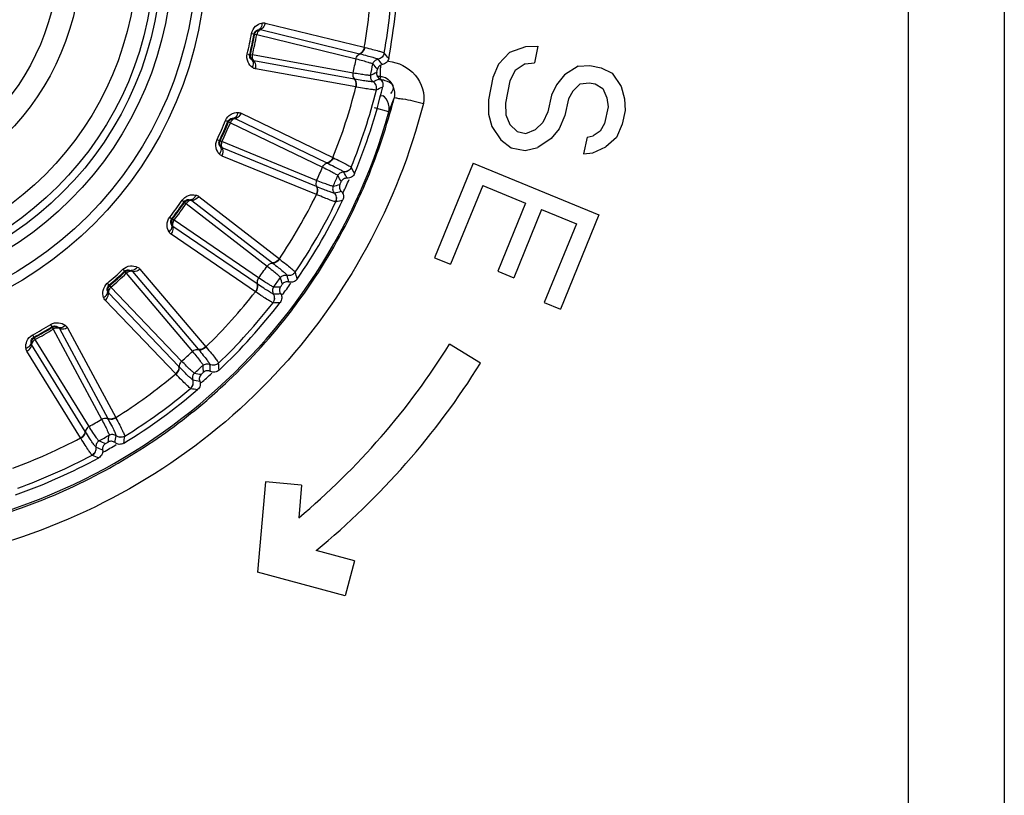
# Model space of a CAD drawing. Header units: millimetres. Extents: x 0 to 4000, y 0 to 3000.
# Tile 55 of 119: x 980 to 1012, y 1648 to 1674. Entities that reach past the tile are written whole.
import ezdxf

# ---------------------------------------------------------------- set-up
doc = ezdxf.new("R2010")
doc.units = ezdxf.units.MM
doc.header["$LTSCALE"] = 219.99956
doc.layers.get('0').update_dxf_attribs({"linetype": 'CONTINUOUS'})
doc.layers.add('SUPERFICI', color=7, linetype='CONTINUOUS')

msp = doc.modelspace()

# ---------------------------------------------------------------- linework, layer by layer
at = {"color": 9, "linetype": 'CONTINUOUS'}
for p, q in [((1008.92, 1538.78), (1008.92, 1691.78)), ((1012.093, 1691.78), (1012.093, 1540.355)), ((987.484, 1673.255), (990.759, 1672.455)), ((987.642, 1673.469), (990.918, 1672.667)), ((987.189, 1673.129), (987.272, 1673.114)), ((987.272, 1673.114), (987.292, 1673.101)), ((990.918, 1672.667), (990.933, 1672.663)), ((987.045, 1672.451), (987.127, 1672.431)), ((987.15, 1672.435), (987.127, 1672.431)), ((990.581, 1671.615), (987.263, 1672.215)), ((990.759, 1672.455), (990.772, 1672.451)), ((991.368, 1672.277), (991.368, 1672.276)), ((991.576, 1672.48), (991.577, 1672.479)), ((990.64, 1671.357), (987.32, 1671.956)), ((990.594, 1671.612), (990.581, 1671.615)), ((991.453, 1671.703), (991.33, 1671.703)), ((991.453, 1671.703), (991.426, 1671.626)), ((990.654, 1671.354), (990.64, 1671.357)), ((991.21, 1671.53), (991.209, 1671.53)), ((991.318, 1671.26), (991.317, 1671.259)), ((991.733, 1670.528), (991.252, 1670.663)), ((986.329, 1670.247), (986.407, 1670.215)), ((986.643, 1670.309), (989.681, 1668.845)), ((986.842, 1670.486), (989.88, 1669.019)), ((986.407, 1670.215), (986.424, 1670.198)), ((986.047, 1669.613), (986.123, 1669.577)), ((986.147, 1669.576), (986.123, 1669.577)), ((989.332, 1668.061), (986.211, 1669.338)), ((989.335, 1667.796), (986.213, 1669.072)), ((989.88, 1669.019), (989.894, 1669.013)), ((989.681, 1668.845), (989.693, 1668.839)), ((990.485, 1668.7), (990.486, 1668.699)), ((990.239, 1668.545), (990.24, 1668.544)), ((989.344, 1668.056), (989.332, 1668.061)), ((985.44, 1667.734), (988.107, 1665.668)), ((989.349, 1667.79), (989.335, 1667.796)), ((989.929, 1667.847), (989.928, 1667.847)), ((984.888, 1667.607), (984.958, 1667.559)), ((984.958, 1667.559), (984.971, 1667.539)), ((985.209, 1667.603), (987.875, 1665.539)), ((989.978, 1667.56), (989.978, 1667.56)), ((984.481, 1667.046), (984.548, 1666.995)), ((984.571, 1666.989), (984.548, 1666.995)), ((987.371, 1664.844), (984.584, 1666.742)), ((987.32, 1664.584), (984.53, 1666.482)), ((987.875, 1665.539), (987.886, 1665.53)), ((988.107, 1665.668), (988.119, 1665.658)), ((982.93, 1665.324), (982.988, 1665.263)), ((982.988, 1665.263), (982.997, 1665.24)), ((983.243, 1665.253), (985.422, 1662.68)), ((983.496, 1665.333), (985.675, 1662.758)), ((988.359, 1665.129), (988.359, 1665.128)), ((988.632, 1665.23), (988.632, 1665.229)), ((982.415, 1664.86), (982.47, 1664.796)), ((982.491, 1664.785), (982.47, 1664.796)), ((987.382, 1664.837), (987.371, 1664.844)), ((984.784, 1662.105), (982.453, 1664.541)), ((987.332, 1664.576), (987.32, 1664.584)), ((987.911, 1664.511), (987.91, 1664.511)), ((984.68, 1661.862), (982.346, 1664.298)), ((987.899, 1664.22), (987.899, 1664.22)), ((980.54, 1663.498), (980.584, 1663.426)), ((980.584, 1663.426), (980.588, 1663.402)), ((979.94, 1663.151), (979.98, 1663.077)), ((979.999, 1663.062), (979.98, 1663.077)), ((980.832, 1663.364), (982.428, 1660.394)), ((981.096, 1663.39), (982.692, 1660.417)), ((981.684, 1659.964), (979.911, 1662.832)), ((985.675, 1662.758), (985.685, 1662.746)), ((981.532, 1659.748), (979.756, 1662.616)), ((985.422, 1662.68), (985.431, 1662.67)), ((984.793, 1662.096), (984.784, 1662.105)), ((985.81, 1662.178), (985.81, 1662.177)), ((986.098, 1662.22), (986.098, 1662.219)), ((984.69, 1661.851), (984.68, 1661.862)), ((985.243, 1661.667), (985.242, 1661.667)), ((985.171, 1661.385), (985.171, 1661.385)), ((982.428, 1660.394), (982.434, 1660.382)), ((982.692, 1660.417), (982.699, 1660.404)), ((981.691, 1659.953), (981.684, 1659.964)), ((982.703, 1659.822), (982.703, 1659.822)), ((981.54, 1659.735), (981.532, 1659.748)), ((982.994, 1659.803), (982.993, 1659.803)), ((981.914, 1659.179), (981.913, 1659.179)), ((982.042, 1659.44), (982.041, 1659.44))]:
    msp.add_line(p, q, dxfattribs=at)
at = {"color": 7, "linetype": 'CONTINUOUS'}
for p, q in [((995.738, 1672.51), (996.263, 1672.69)), ((996.263, 1672.69), (996.657, 1672.704)), ((996.657, 1672.704), (996.544, 1672.153)), ((995.738, 1672.51), (995.362, 1672.109)), ((995.362, 1672.109), (995.174, 1671.669)), ((995.906, 1671.902), (995.737, 1671.554)), ((996.244, 1672.119), (995.906, 1671.902)), ((996.244, 1672.119), (996.544, 1672.153)), ((997.989, 1672.048), (997.538, 1671.758)), ((997.989, 1672.048), (998.383, 1672.063)), ((998.383, 1672.063), (998.758, 1671.986)), ((998.758, 1671.986), (999.114, 1671.817)), ((995.174, 1671.669), (995.023, 1670.934)), ((995.737, 1671.554), (995.586, 1670.819)), ((997.538, 1671.758), (997.275, 1671.429)), ((999.114, 1671.817), (999.414, 1671.373)), ((997.275, 1671.429), (997.106, 1671.081)), ((997.819, 1671.222), (997.669, 1670.966)), ((998.063, 1671.459), (997.819, 1671.222)), ((998.063, 1671.459), (998.363, 1671.493)), ((998.363, 1671.493), (998.551, 1671.454)), ((998.551, 1671.454), (998.813, 1671.305)), ((998.813, 1671.305), (998.945, 1670.991)), ((999.414, 1671.373), (999.526, 1670.967)), ((995.023, 1670.934), (995.023, 1670.456)), ((997.106, 1671.081), (996.993, 1670.53)), ((997.669, 1670.966), (997.556, 1670.415)), ((998.945, 1670.991), (998.982, 1670.696)), ((999.526, 1670.967), (999.544, 1670.581)), ((995.586, 1670.819), (995.604, 1670.432)), ((998.982, 1670.696), (998.869, 1670.145)), ((999.544, 1670.581), (999.45, 1670.121)), ((995.023, 1670.456), (995.135, 1670.05)), ((995.604, 1670.432), (995.735, 1670.118)), ((996.993, 1670.53), (996.824, 1670.182)), ((997.556, 1670.415), (997.368, 1669.975)), ((995.135, 1670.05), (995.435, 1669.606)), ((995.735, 1670.118), (995.979, 1669.877)), ((996.26, 1669.819), (996.58, 1669.945)), ((996.824, 1670.182), (996.58, 1669.945)), ((997.368, 1669.975), (997.105, 1669.646)), ((998.869, 1670.145), (998.718, 1669.889)), ((999.45, 1670.121), (999.262, 1669.681)), ((995.435, 1669.606), (995.772, 1669.345)), ((995.979, 1669.877), (996.26, 1669.819)), ((997.105, 1669.646), (996.654, 1669.355)), ((998.287, 1669.69), (998.173, 1669.139)), ((998.287, 1669.69), (998.493, 1669.744)), ((998.718, 1669.889), (998.493, 1669.744)), ((999.262, 1669.681), (998.905, 1669.372)), ((995.772, 1669.345), (996.241, 1669.249)), ((996.241, 1669.249), (996.654, 1669.355)), ((998.474, 1669.173), (998.905, 1669.372)), ((998.173, 1669.139), (998.474, 1669.173)), ((994.516, 1668.832), (993.239, 1665.708)), ((994.516, 1668.832), (998.681, 1667.13)), ((994.835, 1668.094), (993.771, 1665.491)), ((994.835, 1668.094), (996.253, 1667.515)), ((996.253, 1667.515), (995.331, 1665.258)), ((996.785, 1667.298), (995.863, 1665.041)), ((996.785, 1667.298), (997.937, 1666.827)), ((998.681, 1667.13), (997.405, 1664.006)), ((997.937, 1666.827), (996.873, 1664.223)), ((993.239, 1665.708), (993.771, 1665.491)), ((995.331, 1665.258), (995.863, 1665.041)), ((996.873, 1664.223), (997.405, 1664.006)), ((994.759, 1662.214), (993.741, 1662.85)), ((987.65, 1658.29), (987.388, 1655.301)), ((988.845, 1658.185), (987.65, 1658.29)), ((988.845, 1658.185), (988.751, 1657.104)), ((990.597, 1655.684), (989.329, 1656.024)), ((990.597, 1655.684), (990.286, 1654.525)), ((990.286, 1654.525), (987.388, 1655.301))]:
    msp.add_line(p, q, dxfattribs=at)
at = {"color": 9, "linetype": 'CONTINUOUS'}
for radius in [12.641, 12.312, 11.526, 11.17, 10.922]:
    msp.add_circle((973.049, 1675.78), radius, dxfattribs=at)
at = {"color": 7, "linetype": 'CONTINUOUS'}
for radius in [10.349, 8.5, 7.76]:
    msp.add_circle((973.049, 1675.78), radius, dxfattribs=at)
at = {"color": 9, "linetype": 'CONTINUOUS'}
for centre, radius, start, end in [((973.049, 1675.78), 19.409, 123.941, 344.2998), ((973.049, 1675.78), 18.819, 349.9001, 358.0999), ((973.049, 1675.78), 18.138, 350.1157, 357.8843), ((973.049, 1675.78), 14.387, 346.6186, 349.3814), ((973.049, 1675.78), 14.471, 346.6186, 349.3814), ((934.346, 1624.577), 74.342, 39.73327, 39.9125), ((935.037, 1625.121), 73.753, 39.76761, 39.95), ((933.773, 1624.135), 74.837, 39.70276, 39.87948), ((999.778, 1671.844), 8.33, 178.4353, 179.0073), ((958.174, 1738.936), 74.837, 296.12065, 296.29737), ((958.518, 1738.298), 74.342, 296.0875, 296.26673), ((973.049, 1675.78), 18.138, 338.1157, 345.8843), ((973.049, 1675.78), 18.819, 337.9001, 346.0999), ((958.928, 1737.521), 73.753, 296.05014, 296.23253), ((973.005, 1675.774), 19.494, 337.5264, 345.7892), ((972.885, 1677.713), 20.172, 339.1331, 340.527), ((973.049, 1675.78), 14.387, 334.6186, 337.3814), ((973.049, 1675.78), 14.471, 334.6186, 337.3814), ((925.335, 1634.131), 73.753, 27.76761, 27.95), ((923.893, 1633.429), 74.837, 27.70276, 27.87948), ((973.049, 1675.78), 18.909, 335.2464, 336.6851), ((924.546, 1633.743), 74.342, 27.73327, 27.9125), ((972.96, 1675.791), 19.542, 334.7132, 337.5321), ((971.63, 1740.648), 74.837, 284.12065, 284.29737), ((973.049, 1675.78), 18.138, 326.1157, 333.8843), ((971.834, 1739.953), 74.342, 284.0875, 284.26673), ((973.049, 1675.78), 14.387, 322.6186, 325.3814), ((973.049, 1675.78), 14.471, 322.6186, 325.3814), ((973.049, 1675.78), 18.819, 325.9001, 334.0999), ((973.044, 1675.754), 19.45, 325.4932, 334.7044), ((972.073, 1739.107), 73.753, 284.05014, 284.23253), ((973.049, 1675.78), 14.387, 310.6186, 313.3814), ((973.049, 1675.78), 14.471, 310.6186, 313.3814), ((916.162, 1644.575), 74.837, 15.70276, 15.87948), ((916.866, 1644.746), 74.342, 15.73327, 15.9125), ((917.718, 1644.961), 73.753, 15.76761, 15.95), ((985.148, 1739.526), 74.837, 272.12065, 272.29737), ((973.049, 1675.78), 18.909, 323.2934, 324.7449), ((973.024, 1675.771), 19.476, 322.6491, 325.4859), ((973.049, 1675.78), 18.138, 314.1157, 321.8843), ((985.203, 1738.803), 74.342, 272.0875, 272.26673), ((973.049, 1675.78), 18.819, 313.9001, 322.0999), ((985.261, 1737.926), 73.753, 272.05014, 272.23253), ((973.036, 1675.765), 19.463, 313.4343, 322.6428), ((973.049, 1675.78), 14.387, 298.6186, 301.3814), ((973.049, 1675.78), 14.471, 298.6186, 301.3814), ((910.917, 1657.084), 74.837, 3.70276, 3.87948), ((911.641, 1657.105), 74.342, 3.73327, 3.9125), ((912.52, 1657.139), 73.753, 3.76761, 3.95), ((973.049, 1675.78), 18.138, 302.1157, 309.8843), ((998.137, 1735.617), 74.837, 260.12065, 260.29737), ((973.049, 1675.78), 18.909, 311.2825, 312.7196), ((998.041, 1734.899), 74.342, 260.0875, 260.26673), ((973.011, 1675.796), 19.502, 310.5995, 313.4251), ((973.049, 1675.78), 18.819, 301.9001, 310.0999), ((997.915, 1734.029), 73.753, 260.05014, 260.23253), ((973.024, 1675.78), 19.482, 302.4949, 310.6008), ((908.388, 1670.41), 74.837, 351.70276, 351.87948), ((909.1, 1670.28), 74.342, 351.73327, 351.9125), ((973.049, 1675.78), 18.138, 290.1157, 297.8843), ((1010.03, 1729.093), 74.837, 248.12065, 248.29737), ((973.049, 1675.78), 18.909, 299.2529, 300.734), ((909.967, 1670.131), 73.753, 351.76761, 351.95), ((973.049, 1675.78), 18.819, 289.9001, 298.0999), ((1009.482, 1727.586), 73.753, 248.05014, 248.23253), ((1009.786, 1728.411), 74.342, 248.0875, 248.26673), ((973.066, 1675.723), 19.411, 298.5356, 302.4809), ((973.025, 1675.8), 19.499, 289.6141, 298.5327), ((973.07, 1675.685), 19.375, 286.4577, 289.6046)]:
    msp.add_arc(centre, radius, start, end, dxfattribs=at)
at = {"color": 7, "linetype": 'CONTINUOUS'}
for radius, start, end in [(19, 349.4429, 358.5571), (18.7, 347.8479, 348.1521), (19, 337.4429, 346.5571), (18.7, 335.8479, 336.1521), (19, 325.4429, 334.5571), (18.7, 323.8479, 324.1521), (19, 313.4429, 322.5571), (24.4, 310.0541, 328), (25.6, 309.4898, 328), (18.7, 311.8479, 312.1521), (19, 301.4429, 310.5571), (18.7, 299.8479, 300.1521), (19, 289.4429, 298.5571)]:
    msp.add_arc((973.049, 1675.78), radius, start, end, dxfattribs=at)
at = {"color": 9, "linetype": 'CONTINUOUS'}
for points, knots in [([(987.189, 1673.129), (987.206, 1673.218), (987.296, 1673.377), (987.455, 1673.454), (987.532, 1673.471)], [0, 0, 0, 0, 0.536509, 1, 1, 1, 1]), ([(987.272, 1673.114), (987.28, 1673.158), (987.33, 1673.228), (987.405, 1673.252), (987.435, 1673.256)], [0, 0, 0, 0, 0.592774, 1, 1, 1, 1]), ([(987.484, 1673.255), (987.469, 1673.251), (987.406, 1673.214), (987.37, 1673.143), (987.358, 1673.088)], [0, 0, 0, 0, 0.216192, 1, 1, 1, 1]), ([(987.532, 1673.471), (987.533, 1673.446), (987.531, 1673.367), (987.488, 1673.276), (987.435, 1673.256)], [0, 0, 0, 0, 0.303467, 1, 1, 1, 1]), ([(987.642, 1673.469), (987.636, 1673.444), (987.61, 1673.359), (987.546, 1673.275), (987.484, 1673.255)], [0, 0, 0, 0, 0.283328, 1, 1, 1, 1]), ([(990.918, 1672.667), (990.913, 1672.642), (990.886, 1672.557), (990.821, 1672.474), (990.759, 1672.455)], [0, 0, 0, 0, 0.283838, 1, 1, 1, 1]), ([(990.933, 1672.663), (990.927, 1672.638), (990.9, 1672.553), (990.834, 1672.47), (990.772, 1672.451)], [0, 0, 0, 0, 0.283026, 1, 1, 1, 1]), ([(990.933, 1672.663), (991.02, 1672.642), (991.173, 1672.603), (991.373, 1672.554), (991.495, 1672.51), (991.563, 1672.495), (991.576, 1672.48)], [0, 0, 0, 0, 0.402637, 0.710677, 0.912127, 1, 1, 1, 1]), ([(987.219, 1671.999), (987.156, 1672.045), (987.041, 1672.18), (987.024, 1672.363), (987.045, 1672.451)], [0, 0, 0, 0, 0.463856, 1, 1, 1, 1]), ([(987.218, 1672.235), (987.192, 1672.251), (987.134, 1672.303), (987.116, 1672.387), (987.127, 1672.431)], [0, 0, 0, 0, 0.406732, 1, 1, 1, 1]), ([(987.216, 1672.419), (987.212, 1672.4), (987.204, 1672.33), (987.225, 1672.249), (987.263, 1672.215)], [0, 0, 0, 0, 0.283581, 1, 1, 1, 1]), ([(987.219, 1671.999), (987.23, 1672.021), (987.261, 1672.094), (987.258, 1672.195), (987.218, 1672.235)], [0, 0, 0, 0, 0.303467, 1, 1, 1, 1]), ([(987.32, 1671.956), (987.325, 1671.981), (987.336, 1672.07), (987.311, 1672.172), (987.263, 1672.215)], [0, 0, 0, 0, 0.283328, 1, 1, 1, 1]), ([(990.646, 1672.285), (990.65, 1672.305), (990.672, 1672.372), (990.724, 1672.436), (990.772, 1672.451)], [0, 0, 0, 0, 0.284072, 1, 1, 1, 1]), ([(990.772, 1672.451), (990.853, 1672.432), (990.994, 1672.395), (991.179, 1672.348), (991.292, 1672.307), (991.355, 1672.291), (991.368, 1672.277)], [0, 0, 0, 0, 0.400593, 0.707917, 0.910027, 1, 1, 1, 1]), ([(991.202, 1672.118), (991.21, 1672.157), (991.252, 1672.233), (991.329, 1672.27), (991.368, 1672.276)], [0, 0, 0, 0, 0.499968, 1, 1, 1, 1]), ([(991.576, 1672.48), (991.567, 1672.43), (991.516, 1672.333), (991.418, 1672.285), (991.368, 1672.277)], [0, 0, 0, 0, 0.499945, 1, 1, 1, 1]), ([(991.577, 1672.479), (991.568, 1672.429), (991.517, 1672.332), (991.419, 1672.284), (991.368, 1672.276)], [0, 0, 0, 0, 0.499968, 1, 1, 1, 1]), ([(991.718, 1672.211), (992.046, 1672.17), (992.692, 1671.855), (992.946, 1671.125), (992.872, 1670.806)], [0, 0, 0, 0, 0.503265, 1, 1, 1, 1]), ([(991.449, 1671.818), (991.449, 1671.844), (991.449, 1671.901), (991.449, 1671.958), (991.45, 1671.989)], [0, 0, 0, 0, 0.453143, 1, 1, 1, 1]), ([(990.546, 1671.816), (990.542, 1671.796), (990.535, 1671.726), (990.556, 1671.646), (990.594, 1671.612)], [0, 0, 0, 0, 0.284072, 1, 1, 1, 1]), ([(990.64, 1671.357), (990.645, 1671.382), (990.655, 1671.47), (990.629, 1671.572), (990.581, 1671.615)], [0, 0, 0, 0, 0.283838, 1, 1, 1, 1]), ([(991.209, 1671.53), (991.192, 1671.522), (991.128, 1671.533), (991.007, 1671.542), (990.82, 1671.574), (990.676, 1671.598), (990.594, 1671.612)], [0, 0, 0, 0, 0.089971, 0.2921, 0.599425, 1, 1, 1, 1]), ([(990.654, 1671.354), (990.66, 1671.379), (990.67, 1671.468), (990.643, 1671.57), (990.594, 1671.612)], [0, 0, 0, 0, 0.283026, 1, 1, 1, 1]), ([(991.122, 1671.742), (991.114, 1671.703), (991.121, 1671.617), (991.176, 1671.552), (991.21, 1671.53)], [0, 0, 0, 0, 0.499968, 1, 1, 1, 1]), ([(991.418, 1671.604), (991.446, 1671.604), (991.506, 1671.597), (991.565, 1671.583), (991.595, 1671.573)], [0, 0, 0, 0, 0.472928, 1, 1, 1, 1]), ([(991.453, 1671.703), (991.451, 1671.716), (991.45, 1671.755), (991.449, 1671.793), (991.449, 1671.818)], [0, 0, 0, 0, 0.354803, 1, 1, 1, 1]), ([(991.453, 1671.701), (991.48, 1671.702), (991.536, 1671.695), (991.588, 1671.677), (991.614, 1671.666)], [0, 0, 0, 0, 0.500994, 1, 1, 1, 1]), ([(991.595, 1671.573), (991.695, 1671.541), (991.937, 1671.462), (991.851, 1671.199), (991.779, 1671.144)], [0, 0, 0, 0, 0.537192, 1, 1, 1, 1]), ([(991.317, 1671.259), (991.299, 1671.251), (991.23, 1671.265), (991.101, 1671.274), (990.899, 1671.311), (990.743, 1671.337), (990.654, 1671.354)], [0, 0, 0, 0, 0.087869, 0.289341, 0.597382, 1, 1, 1, 1]), ([(991.317, 1671.259), (991.329, 1671.309), (991.322, 1671.418), (991.252, 1671.502), (991.209, 1671.53)], [0, 0, 0, 0, 0.499945, 1, 1, 1, 1]), ([(991.318, 1671.26), (991.33, 1671.309), (991.323, 1671.418), (991.253, 1671.502), (991.21, 1671.53)], [0, 0, 0, 0, 0.499968, 1, 1, 1, 1]), ([(992.872, 1670.806), (992.034, 1667.504), (988.602, 1661.214), (979.572, 1655.535), (968.912, 1654.9), (962.445, 1658.028), (959.835, 1660.234)], [0, 0, 0, 0, 0.249539, 0.499407, 0.749696, 1, 1, 1, 1]), ([(986.329, 1670.247), (986.364, 1670.331), (986.485, 1670.468), (986.657, 1670.51), (986.735, 1670.51)], [0, 0, 0, 0, 0.536511, 1, 1, 1, 1]), ([(986.407, 1670.215), (986.424, 1670.256), (986.488, 1670.314), (986.565, 1670.322), (986.596, 1670.32)], [0, 0, 0, 0, 0.592776, 1, 1, 1, 1]), ([(986.643, 1670.309), (986.628, 1670.308), (986.559, 1670.286), (986.509, 1670.223), (986.486, 1670.172)], [0, 0, 0, 0, 0.216192, 1, 1, 1, 1]), ([(986.735, 1670.51), (986.731, 1670.486), (986.713, 1670.409), (986.652, 1670.328), (986.596, 1670.32)], [0, 0, 0, 0, 0.303467, 1, 1, 1, 1]), ([(986.842, 1670.486), (986.832, 1670.462), (986.788, 1670.384), (986.708, 1670.316), (986.643, 1670.309)], [0, 0, 0, 0, 0.283328, 1, 1, 1, 1]), ([(986.123, 1669.136), (986.071, 1669.194), (985.987, 1669.35), (986.008, 1669.532), (986.047, 1669.613)], [0, 0, 0, 0, 0.463856, 1, 1, 1, 1]), ([(986.171, 1669.366), (986.149, 1669.388), (986.103, 1669.451), (986.104, 1669.537), (986.123, 1669.577)], [0, 0, 0, 0, 0.406732, 1, 1, 1, 1]), ([(986.123, 1669.136), (986.139, 1669.155), (986.184, 1669.22), (986.202, 1669.319), (986.171, 1669.366)], [0, 0, 0, 0, 0.303467, 1, 1, 1, 1]), ([(986.208, 1669.547), (986.2, 1669.529), (986.178, 1669.462), (986.181, 1669.379), (986.211, 1669.338)], [0, 0, 0, 0, 0.283581, 1, 1, 1, 1]), ([(986.213, 1669.072), (986.223, 1669.096), (986.252, 1669.18), (986.249, 1669.286), (986.211, 1669.338)], [0, 0, 0, 0, 0.283328, 1, 1, 1, 1]), ([(989.88, 1669.019), (989.87, 1668.996), (989.826, 1668.919), (989.745, 1668.851), (989.681, 1668.845)], [0, 0, 0, 0, 0.283838, 1, 1, 1, 1]), ([(989.894, 1669.013), (989.883, 1668.99), (989.839, 1668.912), (989.757, 1668.845), (989.693, 1668.839)], [0, 0, 0, 0, 0.283026, 1, 1, 1, 1]), ([(989.894, 1669.013), (989.975, 1668.974), (990.117, 1668.904), (990.302, 1668.815), (990.412, 1668.747), (990.476, 1668.717), (990.485, 1668.7)], [0, 0, 0, 0, 0.402637, 0.710677, 0.912127, 1, 1, 1, 1]), ([(989.535, 1668.703), (989.543, 1668.721), (989.578, 1668.782), (989.642, 1668.835), (989.693, 1668.839)], [0, 0, 0, 0, 0.284072, 1, 1, 1, 1]), ([(989.693, 1668.839), (989.768, 1668.803), (989.898, 1668.738), (990.069, 1668.653), (990.172, 1668.59), (990.23, 1668.561), (990.239, 1668.545)], [0, 0, 0, 0, 0.400593, 0.707917, 0.910027, 1, 1, 1, 1]), ([(990.485, 1668.7), (990.466, 1668.653), (990.396, 1668.569), (990.29, 1668.542), (990.239, 1668.545)], [0, 0, 0, 0, 0.499945, 1, 1, 1, 1]), ([(990.486, 1668.699), (990.466, 1668.652), (990.397, 1668.568), (990.29, 1668.541), (990.24, 1668.544)], [0, 0, 0, 0, 0.499968, 1, 1, 1, 1]), ([(990.044, 1668.424), (990.06, 1668.461), (990.116, 1668.526), (990.2, 1668.546), (990.24, 1668.544)], [0, 0, 0, 0, 0.499968, 1, 1, 1, 1]), ([(989.34, 1668.265), (989.332, 1668.246), (989.31, 1668.179), (989.313, 1668.096), (989.344, 1668.056)], [0, 0, 0, 0, 0.284072, 1, 1, 1, 1]), ([(989.335, 1667.796), (989.346, 1667.819), (989.374, 1667.904), (989.37, 1668.009), (989.332, 1668.061)], [0, 0, 0, 0, 0.283838, 1, 1, 1, 1]), ([(989.928, 1667.847), (989.91, 1667.843), (989.85, 1667.867), (989.734, 1667.901), (989.557, 1667.971), (989.421, 1668.024), (989.344, 1668.056)], [0, 0, 0, 0, 0.089971, 0.2921, 0.599425, 1, 1, 1, 1]), ([(989.349, 1667.79), (989.36, 1667.814), (989.388, 1667.898), (989.383, 1668.004), (989.344, 1668.056)], [0, 0, 0, 0, 0.283026, 1, 1, 1, 1]), ([(989.888, 1668.072), (989.871, 1668.036), (989.86, 1667.951), (989.901, 1667.875), (989.929, 1667.847)], [0, 0, 0, 0, 0.499968, 1, 1, 1, 1]), ([(984.888, 1667.607), (984.94, 1667.681), (985.087, 1667.79), (985.264, 1667.796), (985.34, 1667.78)], [0, 0, 0, 0, 0.536509, 1, 1, 1, 1]), ([(985.34, 1667.78), (985.332, 1667.757), (985.298, 1667.685), (985.221, 1667.619), (985.165, 1667.623)], [0, 0, 0, 0, 0.303467, 1, 1, 1, 1]), ([(985.44, 1667.734), (985.425, 1667.713), (985.366, 1667.646), (985.273, 1667.596), (985.209, 1667.603)], [0, 0, 0, 0, 0.283328, 1, 1, 1, 1]), ([(989.978, 1667.56), (989.958, 1667.556), (989.894, 1667.583), (989.77, 1667.619), (989.579, 1667.697), (989.433, 1667.756), (989.349, 1667.79)], [0, 0, 0, 0, 0.087869, 0.289341, 0.597382, 1, 1, 1, 1]), ([(989.978, 1667.56), (990, 1667.606), (990.016, 1667.714), (989.965, 1667.811), (989.928, 1667.847)], [0, 0, 0, 0, 0.499945, 1, 1, 1, 1]), ([(989.978, 1667.56), (990.001, 1667.606), (990.017, 1667.714), (989.965, 1667.811), (989.929, 1667.847)], [0, 0, 0, 0, 0.499968, 1, 1, 1, 1]), ([(984.958, 1667.559), (984.983, 1667.596), (985.058, 1667.64), (985.135, 1667.631), (985.165, 1667.623)], [0, 0, 0, 0, 0.592774, 1, 1, 1, 1]), ([(985.209, 1667.603), (985.194, 1667.604), (985.121, 1667.597), (985.059, 1667.546), (985.026, 1667.501)], [0, 0, 0, 0, 0.216192, 1, 1, 1, 1]), ([(984.456, 1666.563), (984.417, 1666.63), (984.368, 1666.8), (984.426, 1666.974), (984.481, 1667.046)], [0, 0, 0, 0, 0.463856, 1, 1, 1, 1]), ([(984.551, 1666.778), (984.534, 1666.804), (984.502, 1666.875), (984.52, 1666.959), (984.548, 1666.995)], [0, 0, 0, 0, 0.406732, 1, 1, 1, 1]), ([(984.456, 1666.563), (984.475, 1666.578), (984.533, 1666.632), (984.572, 1666.726), (984.551, 1666.778)], [0, 0, 0, 0, 0.303467, 1, 1, 1, 1]), ([(984.53, 1666.482), (984.546, 1666.503), (984.591, 1666.579), (984.61, 1666.683), (984.584, 1666.742)], [0, 0, 0, 0, 0.283328, 1, 1, 1, 1]), ([(984.624, 1666.948), (984.613, 1666.931), (984.577, 1666.87), (984.563, 1666.789), (984.584, 1666.742)], [0, 0, 0, 0, 0.283581, 1, 1, 1, 1]), ([(982.93, 1665.324), (982.996, 1665.386), (983.163, 1665.462), (983.337, 1665.43), (983.408, 1665.399)], [0, 0, 0, 0, 0.536509, 1, 1, 1, 1]), ([(983.408, 1665.399), (983.395, 1665.378), (983.347, 1665.316), (983.258, 1665.267), (983.204, 1665.282)], [0, 0, 0, 0, 0.303467, 1, 1, 1, 1]), ([(987.703, 1665.43), (987.715, 1665.446), (987.762, 1665.498), (987.835, 1665.536), (987.886, 1665.53)], [0, 0, 0, 0, 0.284072, 1, 1, 1, 1]), ([(988.107, 1665.668), (988.092, 1665.647), (988.033, 1665.58), (987.94, 1665.531), (987.875, 1665.539)], [0, 0, 0, 0, 0.283838, 1, 1, 1, 1]), ([(988.119, 1665.658), (988.104, 1665.638), (988.044, 1665.571), (987.95, 1665.523), (987.886, 1665.53)], [0, 0, 0, 0, 0.283026, 1, 1, 1, 1]), ([(987.886, 1665.53), (987.952, 1665.48), (988.066, 1665.389), (988.215, 1665.27), (988.302, 1665.187), (988.353, 1665.147), (988.359, 1665.129)], [0, 0, 0, 0, 0.400593, 0.707917, 0.910027, 1, 1, 1, 1]), ([(988.119, 1665.658), (988.19, 1665.604), (988.314, 1665.506), (988.477, 1665.38), (988.571, 1665.29), (988.626, 1665.248), (988.632, 1665.23)], [0, 0, 0, 0, 0.402637, 0.710677, 0.912127, 1, 1, 1, 1]), ([(982.988, 1665.263), (983.021, 1665.294), (983.103, 1665.321), (983.177, 1665.297), (983.204, 1665.282)], [0, 0, 0, 0, 0.592774, 1, 1, 1, 1]), ([(983.243, 1665.253), (983.228, 1665.258), (983.156, 1665.266), (983.085, 1665.229), (983.043, 1665.191)], [0, 0, 0, 0, 0.216192, 1, 1, 1, 1]), ([(983.496, 1665.333), (983.477, 1665.316), (983.406, 1665.263), (983.305, 1665.233), (983.243, 1665.253)], [0, 0, 0, 0, 0.283328, 1, 1, 1, 1]), ([(987.421, 1665.042), (987.409, 1665.025), (987.374, 1664.964), (987.361, 1664.883), (987.382, 1664.837)], [0, 0, 0, 0, 0.284072, 1, 1, 1, 1]), ([(988.144, 1665.051), (988.167, 1665.084), (988.235, 1665.136), (988.321, 1665.139), (988.359, 1665.128)], [0, 0, 0, 0, 0.499968, 1, 1, 1, 1]), ([(988.632, 1665.23), (988.604, 1665.187), (988.518, 1665.119), (988.408, 1665.115), (988.359, 1665.129)], [0, 0, 0, 0, 0.499945, 1, 1, 1, 1]), ([(988.632, 1665.229), (988.604, 1665.187), (988.518, 1665.119), (988.408, 1665.115), (988.359, 1665.128)], [0, 0, 0, 0, 0.499968, 1, 1, 1, 1]), ([(982.29, 1664.392), (982.267, 1664.467), (982.253, 1664.643), (982.346, 1664.801), (982.415, 1664.86)], [0, 0, 0, 0, 0.463856, 1, 1, 1, 1]), ([(982.428, 1664.583), (982.416, 1664.612), (982.4, 1664.688), (982.436, 1664.767), (982.47, 1664.796)], [0, 0, 0, 0, 0.40673, 1, 1, 1, 1]), ([(982.535, 1664.734), (982.52, 1664.72), (982.473, 1664.668), (982.442, 1664.591), (982.453, 1664.541)], [0, 0, 0, 0, 0.283581, 1, 1, 1, 1]), ([(987.32, 1664.584), (987.335, 1664.605), (987.38, 1664.682), (987.398, 1664.785), (987.371, 1664.844)], [0, 0, 0, 0, 0.283838, 1, 1, 1, 1]), ([(987.332, 1664.576), (987.347, 1664.596), (987.392, 1664.674), (987.409, 1664.778), (987.382, 1664.837)], [0, 0, 0, 0, 0.283026, 1, 1, 1, 1]), ([(987.91, 1664.511), (987.891, 1664.511), (987.837, 1664.547), (987.731, 1664.604), (987.572, 1664.709), (987.451, 1664.79), (987.382, 1664.837)], [0, 0, 0, 0, 0.089971, 0.2921, 0.599425, 1, 1, 1, 1]), ([(987.917, 1664.74), (987.894, 1664.708), (987.865, 1664.627), (987.889, 1664.544), (987.911, 1664.511)], [0, 0, 0, 0, 0.499968, 1, 1, 1, 1]), ([(982.29, 1664.392), (982.312, 1664.403), (982.38, 1664.444), (982.437, 1664.528), (982.428, 1664.583)], [0, 0, 0, 0, 0.303467, 1, 1, 1, 1]), ([(982.346, 1664.298), (982.365, 1664.315), (982.426, 1664.38), (982.466, 1664.478), (982.453, 1664.541)], [0, 0, 0, 0, 0.283328, 1, 1, 1, 1]), ([(987.899, 1664.22), (987.879, 1664.22), (987.822, 1664.26), (987.708, 1664.321), (987.538, 1664.437), (987.406, 1664.525), (987.332, 1664.576)], [0, 0, 0, 0, 0.087869, 0.289341, 0.597382, 1, 1, 1, 1]), ([(987.899, 1664.22), (987.93, 1664.26), (987.968, 1664.363), (987.938, 1664.468), (987.91, 1664.511)], [0, 0, 0, 0, 0.499945, 1, 1, 1, 1]), ([(987.899, 1664.22), (987.931, 1664.26), (987.969, 1664.363), (987.939, 1664.468), (987.911, 1664.511)], [0, 0, 0, 0, 0.499968, 1, 1, 1, 1]), ([(980.54, 1663.498), (980.618, 1663.545), (980.796, 1663.585), (980.96, 1663.518), (981.023, 1663.472)], [0, 0, 0, 0, 0.536509, 1, 1, 1, 1]), ([(980.584, 1663.426), (980.623, 1663.45), (980.708, 1663.459), (980.776, 1663.42), (980.799, 1663.4)], [0, 0, 0, 0, 0.592774, 1, 1, 1, 1]), ([(981.023, 1663.472), (981.006, 1663.454), (980.946, 1663.403), (980.849, 1663.374), (980.799, 1663.4)], [0, 0, 0, 0, 0.303467, 1, 1, 1, 1]), ([(979.721, 1662.72), (979.713, 1662.798), (979.737, 1662.973), (979.86, 1663.108), (979.94, 1663.151)], [0, 0, 0, 0, 0.463856, 1, 1, 1, 1]), ([(979.895, 1662.878), (979.89, 1662.908), (979.889, 1662.986), (979.941, 1663.056), (979.98, 1663.077)], [0, 0, 0, 0, 0.406732, 1, 1, 1, 1]), ([(980.832, 1663.364), (980.818, 1663.371), (980.749, 1663.394), (980.672, 1663.372), (980.623, 1663.345)], [0, 0, 0, 0, 0.216192, 1, 1, 1, 1]), ([(981.096, 1663.39), (981.074, 1663.377), (980.993, 1663.339), (980.888, 1663.331), (980.832, 1663.364)], [0, 0, 0, 0, 0.283328, 1, 1, 1, 1]), ([(979.721, 1662.72), (979.745, 1662.726), (979.819, 1662.752), (979.893, 1662.822), (979.895, 1662.878)], [0, 0, 0, 0, 0.303467, 1, 1, 1, 1]), ([(979.756, 1662.616), (979.778, 1662.628), (979.851, 1662.68), (979.911, 1662.767), (979.911, 1662.832)], [0, 0, 0, 0, 0.283328, 1, 1, 1, 1]), ([(980.031, 1663.003), (980.014, 1662.993), (979.957, 1662.952), (979.911, 1662.883), (979.911, 1662.832)], [0, 0, 0, 0, 0.283581, 1, 1, 1, 1]), ([(985.675, 1662.758), (985.656, 1662.741), (985.585, 1662.688), (985.483, 1662.659), (985.422, 1662.68)], [0, 0, 0, 0, 0.283838, 1, 1, 1, 1]), ([(985.231, 1662.609), (985.246, 1662.623), (985.303, 1662.664), (985.383, 1662.686), (985.431, 1662.67)], [0, 0, 0, 0, 0.284072, 1, 1, 1, 1]), ([(985.685, 1662.746), (985.666, 1662.729), (985.594, 1662.676), (985.492, 1662.648), (985.431, 1662.67)], [0, 0, 0, 0, 0.283026, 1, 1, 1, 1]), ([(985.431, 1662.67), (985.484, 1662.606), (985.577, 1662.493), (985.699, 1662.347), (985.767, 1662.247), (985.808, 1662.197), (985.81, 1662.178)], [0, 0, 0, 0, 0.400593, 0.707917, 0.910027, 1, 1, 1, 1]), ([(985.685, 1662.746), (985.743, 1662.678), (985.844, 1662.557), (985.977, 1662.399), (986.05, 1662.292), (986.096, 1662.24), (986.098, 1662.22)], [0, 0, 0, 0, 0.402637, 0.710677, 0.912127, 1, 1, 1, 1]), ([(984.68, 1661.862), (984.699, 1661.879), (984.759, 1661.945), (984.798, 1662.042), (984.784, 1662.105)], [0, 0, 0, 0, 0.283838, 1, 1, 1, 1]), ([(984.874, 1662.288), (984.859, 1662.275), (984.812, 1662.222), (984.782, 1662.145), (984.793, 1662.096)], [0, 0, 0, 0, 0.284072, 1, 1, 1, 1]), ([(985.583, 1662.147), (985.612, 1662.174), (985.69, 1662.211), (985.774, 1662.196), (985.81, 1662.177)], [0, 0, 0, 0, 0.499968, 1, 1, 1, 1]), ([(986.098, 1662.22), (986.061, 1662.185), (985.963, 1662.136), (985.855, 1662.155), (985.81, 1662.178)], [0, 0, 0, 0, 0.499945, 1, 1, 1, 1]), ([(986.098, 1662.219), (986.061, 1662.184), (985.963, 1662.135), (985.855, 1662.154), (985.81, 1662.177)], [0, 0, 0, 0, 0.499968, 1, 1, 1, 1]), ([(984.69, 1661.851), (984.709, 1661.868), (984.769, 1661.934), (984.808, 1662.032), (984.793, 1662.096)], [0, 0, 0, 0, 0.283026, 1, 1, 1, 1]), ([(985.171, 1661.385), (985.151, 1661.389), (985.104, 1661.44), (985.005, 1661.524), (984.863, 1661.672), (984.752, 1661.786), (984.69, 1661.851)], [0, 0, 0, 0, 0.087869, 0.289341, 0.597382, 1, 1, 1, 1]), ([(985.242, 1661.667), (985.224, 1661.671), (985.179, 1661.717), (985.086, 1661.795), (984.953, 1661.932), (984.851, 1662.036), (984.793, 1662.096)], [0, 0, 0, 0, 0.089971, 0.2921, 0.599425, 1, 1, 1, 1]), ([(985.297, 1661.89), (985.267, 1661.863), (985.222, 1661.79), (985.229, 1661.704), (985.243, 1661.667)], [0, 0, 0, 0, 0.499968, 1, 1, 1, 1]), ([(985.171, 1661.385), (985.209, 1661.418), (985.268, 1661.51), (985.261, 1661.62), (985.242, 1661.667)], [0, 0, 0, 0, 0.499945, 1, 1, 1, 1]), ([(985.171, 1661.385), (985.21, 1661.418), (985.269, 1661.51), (985.262, 1661.62), (985.243, 1661.667)], [0, 0, 0, 0, 0.499968, 1, 1, 1, 1]), ([(982.226, 1660.364), (982.244, 1660.374), (982.308, 1660.403), (982.391, 1660.408), (982.434, 1660.382)], [0, 0, 0, 0, 0.284072, 1, 1, 1, 1]), ([(982.692, 1660.417), (982.67, 1660.405), (982.589, 1660.368), (982.484, 1660.361), (982.428, 1660.394)], [0, 0, 0, 0, 0.283838, 1, 1, 1, 1]), ([(982.699, 1660.404), (982.677, 1660.391), (982.595, 1660.355), (982.49, 1660.348), (982.434, 1660.382)], [0, 0, 0, 0, 0.283026, 1, 1, 1, 1]), ([(982.434, 1660.382), (982.473, 1660.309), (982.541, 1660.179), (982.629, 1660.01), (982.675, 1659.898), (982.705, 1659.841), (982.703, 1659.822)], [0, 0, 0, 0, 0.400593, 0.707917, 0.910027, 1, 1, 1, 1]), ([(982.699, 1660.404), (982.742, 1660.325), (982.815, 1660.185), (982.913, 1660.004), (982.962, 1659.884), (982.996, 1659.823), (982.994, 1659.803)], [0, 0, 0, 0, 0.402637, 0.710677, 0.912127, 1, 1, 1, 1]), ([(981.532, 1659.748), (981.554, 1659.761), (981.627, 1659.812), (981.685, 1659.9), (981.684, 1659.964)], [0, 0, 0, 0, 0.283838, 1, 1, 1, 1]), ([(981.54, 1659.735), (981.562, 1659.748), (981.635, 1659.8), (981.693, 1659.888), (981.691, 1659.953)], [0, 0, 0, 0, 0.283026, 1, 1, 1, 1]), ([(981.811, 1660.125), (981.793, 1660.114), (981.737, 1660.073), (981.691, 1660.004), (981.691, 1659.953)], [0, 0, 0, 0, 0.284072, 1, 1, 1, 1]), ([(982.041, 1659.44), (982.024, 1659.448), (981.99, 1659.503), (981.916, 1659.598), (981.814, 1659.759), (981.735, 1659.882), (981.691, 1659.953)], [0, 0, 0, 0, 0.089971, 0.2921, 0.599425, 1, 1, 1, 1]), ([(982.475, 1659.839), (982.509, 1659.859), (982.593, 1659.879), (982.672, 1659.847), (982.703, 1659.822)], [0, 0, 0, 0, 0.499968, 1, 1, 1, 1]), ([(982.993, 1659.803), (982.95, 1659.776), (982.844, 1659.749), (982.742, 1659.789), (982.703, 1659.822)], [0, 0, 0, 0, 0.499968, 1, 1, 1, 1]), ([(982.994, 1659.803), (982.95, 1659.777), (982.844, 1659.749), (982.743, 1659.79), (982.703, 1659.822)], [0, 0, 0, 0, 0.499945, 1, 1, 1, 1]), ([(981.913, 1659.179), (981.895, 1659.187), (981.859, 1659.247), (981.78, 1659.35), (981.671, 1659.525), (981.587, 1659.658), (981.54, 1659.735)], [0, 0, 0, 0, 0.087869, 0.289341, 0.597382, 1, 1, 1, 1]), ([(982.141, 1659.647), (982.107, 1659.627), (982.048, 1659.565), (982.036, 1659.48), (982.042, 1659.44)], [0, 0, 0, 0, 0.499968, 1, 1, 1, 1]), ([(981.913, 1659.179), (981.958, 1659.203), (982.034, 1659.282), (982.05, 1659.39), (982.041, 1659.44)], [0, 0, 0, 0, 0.499945, 1, 1, 1, 1]), ([(981.914, 1659.179), (981.958, 1659.203), (982.035, 1659.281), (982.051, 1659.39), (982.042, 1659.44)], [0, 0, 0, 0, 0.499968, 1, 1, 1, 1])]:
    msp.add_open_spline(points, degree=3, knots=knots, dxfattribs=at)
for points in [[(987.292, 1673.101), (987.305, 1673.17), (987.367, 1673.237), (987.435, 1673.256)], [(987.435, 1673.256), (987.45, 1673.259), (987.47, 1673.261), (987.482, 1673.251)], [(987.532, 1673.471), (987.568, 1673.478), (987.606, 1673.478), (987.642, 1673.469)], [(987.15, 1672.435), (987.134, 1672.366), (987.164, 1672.28), (987.218, 1672.235)], [(987.263, 1672.215), (987.247, 1672.218), (987.229, 1672.225), (987.222, 1672.239)], [(987.32, 1671.956), (987.284, 1671.962), (987.249, 1671.978), (987.219, 1671.999)], [(991.614, 1671.666), (991.838, 1671.566), (991.964, 1671.226), (991.902, 1670.988)], [(991.733, 1670.528), (991.786, 1670.718), (991.645, 1671.123), (991.461, 1671.052)], [(986.424, 1670.198), (986.451, 1670.263), (986.526, 1670.316), (986.596, 1670.32)], [(986.596, 1670.32), (986.611, 1670.32), (986.631, 1670.318), (986.64, 1670.306)], [(986.735, 1670.51), (986.772, 1670.51), (986.809, 1670.502), (986.842, 1670.486)], [(986.147, 1669.576), (986.117, 1669.512), (986.127, 1669.421), (986.171, 1669.366)], [(986.211, 1669.338), (986.197, 1669.344), (986.18, 1669.354), (986.176, 1669.369)], [(986.213, 1669.072), (986.179, 1669.086), (986.148, 1669.109), (986.123, 1669.136)], [(985.34, 1667.78), (985.376, 1667.772), (985.411, 1667.756), (985.44, 1667.734)], [(984.971, 1667.539), (985.011, 1667.597), (985.095, 1667.633), (985.165, 1667.623)], [(985.165, 1667.623), (985.18, 1667.62), (985.198, 1667.613), (985.205, 1667.599)], [(984.571, 1666.989), (984.528, 1666.932), (984.52, 1666.841), (984.551, 1666.778)], [(984.584, 1666.742), (984.571, 1666.751), (984.557, 1666.764), (984.556, 1666.78)], [(984.53, 1666.482), (984.5, 1666.502), (984.474, 1666.531), (984.456, 1666.563)], [(983.408, 1665.399), (983.442, 1665.384), (983.473, 1665.361), (983.496, 1665.333)], [(982.997, 1665.24), (983.048, 1665.289), (983.138, 1665.307), (983.204, 1665.282)], [(983.204, 1665.282), (983.218, 1665.276), (983.235, 1665.266), (983.239, 1665.251)], [(982.491, 1664.785), (982.438, 1664.739), (982.41, 1664.652), (982.428, 1664.583)], [(982.346, 1664.298), (982.321, 1664.324), (982.302, 1664.358), (982.29, 1664.392)], [(982.453, 1664.541), (982.442, 1664.553), (982.431, 1664.569), (982.434, 1664.584)], [(980.588, 1663.402), (980.648, 1663.439), (980.74, 1663.438), (980.799, 1663.4)], [(981.023, 1663.472), (981.053, 1663.45), (981.079, 1663.422), (981.096, 1663.39)], [(980.799, 1663.4), (980.812, 1663.391), (980.826, 1663.378), (980.827, 1663.362)], [(979.999, 1663.062), (979.937, 1663.028), (979.892, 1662.948), (979.895, 1662.878)], [(979.911, 1662.832), (979.902, 1662.845), (979.895, 1662.863), (979.901, 1662.878)], [(979.756, 1662.616), (979.737, 1662.647), (979.725, 1662.683), (979.721, 1662.72)]]:
    msp.add_open_spline(points, degree=3, dxfattribs=at)
at = {"color": 7, "linetype": 'CONTINUOUS'}
for points, knots in [([(991.727, 1672.299), (991.718, 1672.249), (991.666, 1672.152), (991.568, 1672.105), (991.517, 1672.098)], [0, 0, 0, 0, 0.499996, 1, 1, 1, 1]), ([(991.517, 1672.098), (991.478, 1672.092), (991.4, 1672.055), (991.358, 1671.98), (991.35, 1671.941)], [0, 0, 0, 0, 0.499992, 1, 1, 1, 1]), ([(991.33, 1671.844), (991.321, 1671.805), (991.329, 1671.719), (991.385, 1671.654), (991.418, 1671.633)], [0, 0, 0, 0, 0.500013, 1, 1, 1, 1]), ([(991.418, 1671.633), (991.462, 1671.605), (991.532, 1671.522), (991.54, 1671.413), (991.528, 1671.363)], [0, 0, 0, 0, 0.500004, 1, 1, 1, 1]), ([(991.902, 1670.988), (991.916, 1671.013), (992.047, 1670.972), (992.331, 1670.955), (992.648, 1670.862), (992.871, 1670.806)], [0, 0, 0, 0, 0.084366, 0.301183, 1, 1, 1, 1]), ([(990.348, 1668.338), (990.308, 1668.341), (990.225, 1668.321), (990.168, 1668.256), (990.152, 1668.22)], [0, 0, 0, 0, 0.499987, 1, 1, 1, 1]), ([(990.595, 1668.492), (990.576, 1668.445), (990.505, 1668.361), (990.399, 1668.335), (990.348, 1668.338)], [0, 0, 0, 0, 0.500012, 1, 1, 1, 1]), ([(990.112, 1668.129), (990.095, 1668.092), (990.085, 1668.007), (990.126, 1667.932), (990.155, 1667.904)], [0, 0, 0, 0, 0.500013, 1, 1, 1, 1]), ([(990.155, 1667.904), (990.191, 1667.868), (990.243, 1667.772), (990.228, 1667.664), (990.206, 1667.618)], [0, 0, 0, 0, 0.500004, 1, 1, 1, 1]), ([(988.148, 1664.749), (988.124, 1664.716), (988.096, 1664.635), (988.121, 1664.553), (988.143, 1664.52)], [0, 0, 0, 0, 0.500013, 1, 1, 1, 1]), ([(988.423, 1664.904), (988.384, 1664.915), (988.298, 1664.913), (988.23, 1664.861), (988.206, 1664.829)], [0, 0, 0, 0, 0.499987, 1, 1, 1, 1]), ([(988.697, 1665.003), (988.668, 1664.961), (988.581, 1664.893), (988.472, 1664.89), (988.423, 1664.904)], [0, 0, 0, 0, 0.500024, 1, 1, 1, 1]), ([(988.143, 1664.52), (988.172, 1664.477), (988.203, 1664.372), (988.165, 1664.269), (988.134, 1664.229)], [0, 0, 0, 0, 0.500028, 1, 1, 1, 1]), ([(985.524, 1661.85), (985.495, 1661.824), (985.45, 1661.75), (985.457, 1661.665), (985.472, 1661.627)], [0, 0, 0, 0, 0.500013, 1, 1, 1, 1]), ([(985.826, 1661.945), (985.79, 1661.964), (985.706, 1661.98), (985.628, 1661.944), (985.598, 1661.917)], [0, 0, 0, 0, 0.499987, 1, 1, 1, 1]), ([(986.114, 1661.985), (986.077, 1661.95), (985.978, 1661.902), (985.871, 1661.922), (985.826, 1661.945)], [0, 0, 0, 0, 0.499996, 1, 1, 1, 1]), ([(985.472, 1661.627), (985.491, 1661.58), (985.5, 1661.471), (985.441, 1661.378), (985.403, 1661.345)], [0, 0, 0, 0, 0.500009, 1, 1, 1, 1]), ([(982.356, 1659.561), (982.321, 1659.541), (982.262, 1659.478), (982.251, 1659.393), (982.258, 1659.354)], [0, 0, 0, 0, 0.500013, 1, 1, 1, 1]), ([(982.67, 1659.591), (982.639, 1659.617), (982.56, 1659.65), (982.476, 1659.631), (982.442, 1659.611)], [0, 0, 0, 0, 0.499987, 1, 1, 1, 1]), ([(982.96, 1659.57), (982.917, 1659.544), (982.81, 1659.517), (982.709, 1659.559), (982.67, 1659.591)], [0, 0, 0, 0, 0.499996, 1, 1, 1, 1]), ([(982.258, 1659.354), (982.267, 1659.303), (982.252, 1659.195), (982.176, 1659.116), (982.132, 1659.092)], [0, 0, 0, 0, 0.500004, 1, 1, 1, 1])]:
    msp.add_open_spline(points, degree=3, knots=knots, dxfattribs=at)
at = {"layer": 'SUPERFICI', "color": 9, "linetype": 'CONTINUOUS'}
for p, q in [((987.292, 1673.101), (987.358, 1673.088)), ((987.358, 1673.088), (990.646, 1672.285)), ((987.15, 1672.435), (987.216, 1672.419)), ((990.546, 1671.816), (987.216, 1672.419)), ((986.424, 1670.198), (986.486, 1670.172)), ((986.486, 1670.172), (989.535, 1668.703)), ((986.147, 1669.576), (986.208, 1669.547)), ((989.34, 1668.265), (986.208, 1669.547)), ((984.971, 1667.539), (985.026, 1667.501)), ((985.026, 1667.501), (987.703, 1665.43)), ((984.571, 1666.989), (984.624, 1666.948)), ((987.421, 1665.042), (984.624, 1666.948)), ((982.997, 1665.24), (983.043, 1665.191)), ((983.043, 1665.191), (985.231, 1662.609)), ((982.491, 1664.785), (982.535, 1664.734)), ((984.874, 1662.288), (982.535, 1664.734)), ((980.588, 1663.402), (980.623, 1663.345)), ((980.623, 1663.345), (982.226, 1660.364)), ((979.999, 1663.062), (980.031, 1663.003)), ((981.811, 1660.125), (980.031, 1663.003))]:
    msp.add_line(p, q, dxfattribs=at)
for radius, start, end in [(14.493, 346.6549, 349.3451), (14.56, 346.6549, 349.3451), (17.941, 347.2343, 348.7657), (18.519, 347.4047, 348.5953), (14.493, 334.6549, 337.3451), (14.56, 334.6549, 337.3451), (17.941, 335.2343, 336.7657), (18.519, 335.4047, 336.5953), (14.493, 322.6549, 325.3451), (14.56, 322.6549, 325.3451), (17.941, 323.2343, 324.7657), (14.493, 310.6549, 313.3451), (14.56, 310.6549, 313.3451), (18.519, 323.4047, 324.5953), (14.493, 298.6549, 301.3451), (14.56, 298.6549, 301.3451), (17.941, 311.2343, 312.7657), (18.519, 311.4047, 312.5953), (17.941, 299.2343, 300.7657), (18.519, 299.4047, 300.5953)]:
    msp.add_arc((973.049, 1675.78), radius, start, end, dxfattribs=at)
for points, knots in [([(990.646, 1672.285), (990.722, 1672.266), (990.854, 1672.231), (991.028, 1672.186), (991.132, 1672.147), (991.192, 1672.132), (991.202, 1672.118)], [0, 0, 0, 0, 0.402339, 0.710389, 0.911899, 1, 1, 1, 1]), ([(991.122, 1671.742), (991.108, 1671.733), (991.047, 1671.744), (990.935, 1671.751), (990.758, 1671.78), (990.623, 1671.802), (990.546, 1671.816)], [0, 0, 0, 0, 0.088068, 0.289559, 0.597579, 1, 1, 1, 1]), ([(989.535, 1668.703), (989.605, 1668.668), (989.727, 1668.607), (989.888, 1668.527), (989.982, 1668.466), (990.037, 1668.439), (990.044, 1668.424)], [0, 0, 0, 0, 0.402339, 0.710389, 0.911899, 1, 1, 1, 1]), ([(989.888, 1668.072), (989.872, 1668.067), (989.814, 1668.09), (989.707, 1668.12), (989.54, 1668.186), (989.412, 1668.235), (989.34, 1668.265)], [0, 0, 0, 0, 0.088068, 0.289559, 0.597579, 1, 1, 1, 1]), ([(987.703, 1665.43), (987.764, 1665.382), (987.871, 1665.296), (988.012, 1665.184), (988.091, 1665.106), (988.14, 1665.068), (988.144, 1665.051)], [0, 0, 0, 0, 0.402339, 0.710389, 0.911899, 1, 1, 1, 1]), ([(987.917, 1664.74), (987.9, 1664.738), (987.849, 1664.773), (987.75, 1664.824), (987.6, 1664.923), (987.486, 1664.998), (987.421, 1665.042)], [0, 0, 0, 0, 0.088068, 0.289559, 0.597579, 1, 1, 1, 1]), ([(985.231, 1662.609), (985.281, 1662.549), (985.368, 1662.443), (985.482, 1662.305), (985.543, 1662.211), (985.583, 1662.164), (985.583, 1662.147)], [0, 0, 0, 0, 0.402339, 0.710389, 0.911899, 1, 1, 1, 1]), ([(985.297, 1661.89), (985.28, 1661.892), (985.237, 1661.936), (985.151, 1662.007), (985.025, 1662.135), (984.929, 1662.232), (984.874, 1662.288)], [0, 0, 0, 0, 0.088068, 0.289559, 0.597579, 1, 1, 1, 1]), ([(982.226, 1660.364), (982.263, 1660.295), (982.325, 1660.173), (982.408, 1660.014), (982.449, 1659.91), (982.478, 1659.856), (982.475, 1659.839)], [0, 0, 0, 0, 0.402339, 0.710389, 0.911899, 1, 1, 1, 1]), ([(982.141, 1659.647), (982.125, 1659.652), (982.092, 1659.704), (982.023, 1659.792), (981.926, 1659.943), (981.852, 1660.058), (981.811, 1660.125)], [0, 0, 0, 0, 0.088068, 0.289559, 0.597579, 1, 1, 1, 1])]:
    msp.add_open_spline(points, degree=3, knots=knots, dxfattribs=at)

doc.saveas('drawing.dxf')
